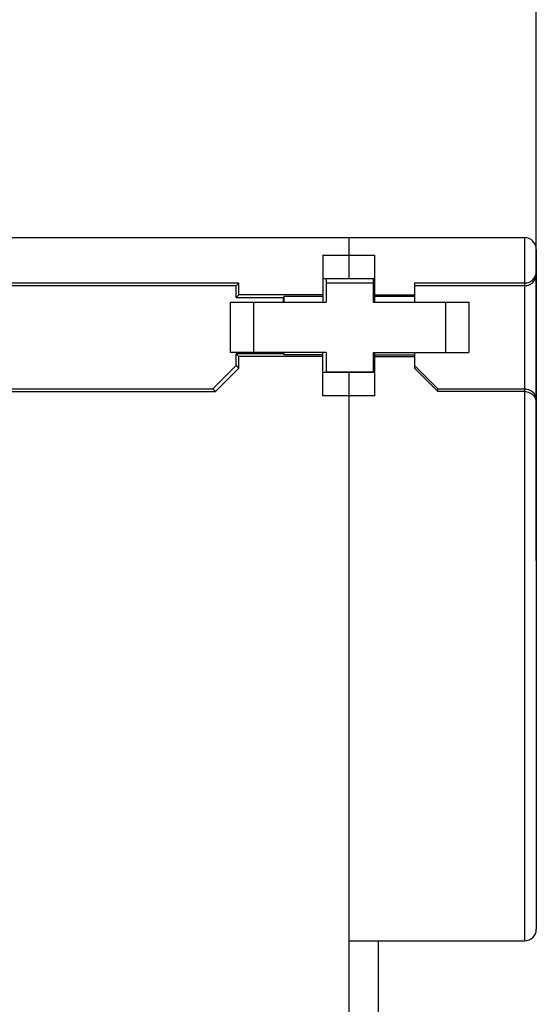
# Model space of a CAD drawing. Header units: millimetres. Extents: x -51 to 286, y -200 to -7.
# Tile 24 of 26: x 67 to 89, y -96 to -54. Entities that reach past the tile are written whole.
import ezdxf

# ---------------------------------------------------------------- set-up
doc = ezdxf.new("R2010")
doc.units = ezdxf.units.MM
doc.header["$MEASUREMENT"] = 0
doc.layers.add('Capa 1', color=7, linetype='Continuous')

# ---------------------------------------------------------------- blocks, each defined once
blk = doc.blocks.new('block 17')
at = {"layer": 'Capa 1', "color": 8, "lineweight": 25, "true_color": 0x7f8080}
blk.add_lwpolyline([(88.74, -76.948), (88.74, -17.481)], dxfattribs=at)
blk = doc.blocks.new('block 14')
at = {"layer": 'Capa 1'}
blk.add_blockref('block 17', (0, 0), dxfattribs=at)
blk = doc.blocks.new('block 251')
at = {"layer": 'Capa 1', "color": 7, "lineweight": 25, "true_color": 0xffffff}
blk.add_lwpolyline([(-13.675, -63.182), (80.74, -63.182)], dxfattribs=at)
blk = doc.blocks.new('block 252')
at = {"layer": 'Capa 1', "color": 7, "lineweight": 25, "true_color": 0xffffff}
blk.add_lwpolyline([(80.74, -63.182), (88.24, -63.182)], dxfattribs=at)
blk = doc.blocks.new('block 255')
at = {"layer": 'Capa 1', "color": 7, "lineweight": 25, "true_color": 0xffffff}
blk.add_lwpolyline([(79.64, -63.932), (80.74, -63.932)], dxfattribs=at)
blk = doc.blocks.new('block 256')
at = {"layer": 'Capa 1', "color": 7, "lineweight": 25, "true_color": 0xffffff}
blk.add_lwpolyline([(80.74, -63.932), (81.84, -63.932)], dxfattribs=at)
blk = doc.blocks.new('block 259')
at = {"layer": 'Capa 1', "color": 7, "lineweight": 25, "true_color": 0xffffff}
blk.add_lwpolyline([(79.64, -64.932), (80.74, -64.932)], dxfattribs=at)
blk = doc.blocks.new('block 260')
at = {"layer": 'Capa 1', "color": 7, "lineweight": 25, "true_color": 0xffffff}
blk.add_lwpolyline([(80.74, -64.932), (81.84, -64.932)], dxfattribs=at)
blk = doc.blocks.new('block 262')
at = {"layer": 'Capa 1', "color": 7, "lineweight": 25, "true_color": 0xffffff}
blk.add_lwpolyline([(79.779, -65.107), (81.779, -65.107)], dxfattribs=at)
blk = doc.blocks.new('block 263')
at = {"layer": 'Capa 1', "color": 7, "lineweight": 25, "true_color": 0xffffff}
blk.add_lwpolyline([(88.24, -65.119), (83.54, -65.119)], dxfattribs=at)
blk = doc.blocks.new('block 264')
at = {"layer": 'Capa 1', "color": 7, "lineweight": 25, "true_color": 0xffffff}
blk.add_lwpolyline([(76.053, -65.119), (63.826, -65.119)], dxfattribs=at)
blk = doc.blocks.new('block 265')
at = {"layer": 'Capa 1', "color": 7, "lineweight": 25, "true_color": 0xffffff}
blk.add_lwpolyline([(88.24, -65.232), (83.54, -65.232)], dxfattribs=at)
blk = doc.blocks.new('block 266')
at = {"layer": 'Capa 1', "color": 7, "lineweight": 25, "true_color": 0xffffff}
blk.add_lwpolyline([(75.94, -65.232), (63.94, -65.232)], dxfattribs=at)
blk = doc.blocks.new('block 267')
at = {"layer": 'Capa 1', "color": 7, "lineweight": 25, "true_color": 0xffffff}
blk.add_lwpolyline([(79.64, -65.619), (76.053, -65.619)], dxfattribs=at)
blk = doc.blocks.new('block 269')
at = {"layer": 'Capa 1', "color": 7, "lineweight": 25, "true_color": 0xffffff}
blk.add_lwpolyline([(81.84, -65.619), (83.54, -65.619)], dxfattribs=at)
blk = doc.blocks.new('block 272')
at = {"layer": 'Capa 1', "color": 7, "lineweight": 25, "true_color": 0xffffff}
blk.add_lwpolyline([(77.992, -65.68), (79.64, -65.68)], dxfattribs=at)
blk = doc.blocks.new('block 273')
at = {"layer": 'Capa 1', "color": 7, "lineweight": 25, "true_color": 0xffffff}
blk.add_lwpolyline([(81.84, -65.68), (83.54, -65.68)], dxfattribs=at)
blk = doc.blocks.new('block 275')
at = {"layer": 'Capa 1', "color": 7, "lineweight": 25, "true_color": 0xffffff}
blk.add_lwpolyline([(75.94, -65.732), (77.94, -65.732)], dxfattribs=at)
blk = doc.blocks.new('block 278')
at = {"layer": 'Capa 1', "color": 7, "lineweight": 25, "true_color": 0xffffff}
blk.add_lwpolyline([(75.697, -65.932), (79.779, -65.932)], dxfattribs=at)
blk = doc.blocks.new('block 279')
at = {"layer": 'Capa 1', "color": 7, "lineweight": 25, "true_color": 0xffffff}
blk.add_lwpolyline([(81.779, -65.932), (85.862, -65.932)], dxfattribs=at)
blk = doc.blocks.new('block 289')
at = {"layer": 'Capa 1', "color": 7, "lineweight": 25, "true_color": 0xffffff}
blk.add_lwpolyline([(79.779, -68.082), (75.697, -68.082)], dxfattribs=at)
blk = doc.blocks.new('block 292')
at = {"layer": 'Capa 1', "color": 7, "lineweight": 25, "true_color": 0xffffff}
blk.add_lwpolyline([(81.779, -68.082), (85.862, -68.082)], dxfattribs=at)
blk = doc.blocks.new('block 297')
at = {"layer": 'Capa 1', "color": 7, "lineweight": 25, "true_color": 0xffffff}
blk.add_lwpolyline([(77.94, -68.132), (75.94, -68.132)], dxfattribs=at)
blk = doc.blocks.new('block 299')
at = {"layer": 'Capa 1', "color": 7, "lineweight": 25, "true_color": 0xffffff}
blk.add_lwpolyline([(79.64, -68.185), (77.992, -68.185)], dxfattribs=at)
blk = doc.blocks.new('block 301')
at = {"layer": 'Capa 1', "color": 7, "lineweight": 25, "true_color": 0xffffff}
blk.add_lwpolyline([(81.84, -68.185), (83.54, -68.185)], dxfattribs=at)
blk = doc.blocks.new('block 303')
at = {"layer": 'Capa 1', "color": 7, "lineweight": 25, "true_color": 0xffffff}
blk.add_lwpolyline([(79.64, -68.246), (76.053, -68.246)], dxfattribs=at)
blk = doc.blocks.new('block 305')
at = {"layer": 'Capa 1', "color": 7, "lineweight": 25, "true_color": 0xffffff}
blk.add_lwpolyline([(81.84, -68.246), (83.54, -68.246)], dxfattribs=at)
blk = doc.blocks.new('block 311')
at = {"layer": 'Capa 1', "color": 7, "lineweight": 25, "true_color": 0xffffff}
blk.add_lwpolyline([(79.779, -68.907), (81.779, -68.907)], dxfattribs=at)
blk = doc.blocks.new('block 312')
at = {"layer": 'Capa 1', "color": 7, "lineweight": 25, "true_color": 0xffffff}
blk.add_lwpolyline([(81.84, -68.932), (80.74, -68.932)], dxfattribs=at)
blk = doc.blocks.new('block 313')
at = {"layer": 'Capa 1', "color": 7, "lineweight": 25, "true_color": 0xffffff}
blk.add_lwpolyline([(80.74, -68.932), (79.64, -68.932)], dxfattribs=at)
blk = doc.blocks.new('block 316')
at = {"layer": 'Capa 1', "color": 7, "lineweight": 25, "true_color": 0xffffff}
blk.add_lwpolyline([(63.94, -69.632), (74.94, -69.632)], dxfattribs=at)
blk = doc.blocks.new('block 317')
at = {"layer": 'Capa 1', "color": 7, "lineweight": 25, "true_color": 0xffffff}
blk.add_lwpolyline([(84.54, -69.632), (88.24, -69.632)], dxfattribs=at)
blk = doc.blocks.new('block 318')
at = {"layer": 'Capa 1', "color": 7, "lineweight": 25, "true_color": 0xffffff}
blk.add_lwpolyline([(88.24, -69.746), (84.54, -69.746)], dxfattribs=at)
blk = doc.blocks.new('block 319')
at = {"layer": 'Capa 1', "color": 7, "lineweight": 25, "true_color": 0xffffff}
blk.add_lwpolyline([(63.826, -69.746), (75.053, -69.746)], dxfattribs=at)
blk = doc.blocks.new('block 322')
at = {"layer": 'Capa 1', "color": 7, "lineweight": 25, "true_color": 0xffffff}
blk.add_lwpolyline([(81.84, -69.932), (80.74, -69.932)], dxfattribs=at)
blk = doc.blocks.new('block 323')
at = {"layer": 'Capa 1', "color": 7, "lineweight": 25, "true_color": 0xffffff}
blk.add_lwpolyline([(80.74, -69.932), (79.64, -69.932)], dxfattribs=at)
blk = doc.blocks.new('block 325')
at = {"layer": 'Capa 1', "color": 7, "lineweight": 25, "true_color": 0xffffff}
blk.add_lwpolyline([(83.54, -68.632), (84.54, -69.632)], dxfattribs=at)
blk = doc.blocks.new('block 326')
at = {"layer": 'Capa 1', "color": 7, "lineweight": 25, "true_color": 0xffffff}
blk.add_lwpolyline([(84.54, -69.746), (83.54, -68.745)], dxfattribs=at)
blk = doc.blocks.new('block 503')
at = {"layer": 'Capa 1', "color": 7, "lineweight": 25, "true_color": 0xffffff}
blk.add_lwpolyline([(77.992, -68.185), (77.94, -68.132)], dxfattribs=at)
blk = doc.blocks.new('block 504')
at = {"layer": 'Capa 1', "color": 7, "lineweight": 25, "true_color": 0xffffff}
blk.add_lwpolyline([(75.94, -68.132), (76.053, -68.246)], dxfattribs=at)
blk = doc.blocks.new('block 505')
at = {"layer": 'Capa 1', "color": 7, "lineweight": 25, "true_color": 0xffffff}
blk.add_lwpolyline([(76.053, -68.745), (75.94, -68.632)], dxfattribs=at)
blk = doc.blocks.new('block 506')
at = {"layer": 'Capa 1', "color": 7, "lineweight": 25, "true_color": 0xffffff}
blk.add_lwpolyline([(75.053, -69.746), (74.94, -69.632)], dxfattribs=at)
blk = doc.blocks.new('block 738')
at = {"layer": 'Capa 1', "color": 7, "lineweight": 25, "true_color": 0xffffff}
blk.add_lwpolyline([(75.94, -65.232), (76.053, -65.119)], dxfattribs=at)
blk = doc.blocks.new('block 739')
at = {"layer": 'Capa 1', "color": 7, "lineweight": 25, "true_color": 0xffffff}
blk.add_lwpolyline([(75.94, -65.732), (76.053, -65.619)], dxfattribs=at)
blk = doc.blocks.new('block 747')
at = {"layer": 'Capa 1', "color": 7, "lineweight": 25, "true_color": 0xffffff}
blk.add_lwpolyline([(77.992, -65.68), (77.94, -65.732)], dxfattribs=at)
blk = doc.blocks.new('block 748')
at = {"layer": 'Capa 1', "color": 7, "lineweight": 25, "true_color": 0xffffff}
blk.add_lwpolyline([(74.94, -69.632), (75.94, -68.632)], dxfattribs=at)
blk = doc.blocks.new('block 749')
at = {"layer": 'Capa 1', "color": 7, "lineweight": 25, "true_color": 0xffffff}
blk.add_lwpolyline([(76.053, -68.745), (75.053, -69.746)], dxfattribs=at)
blk = doc.blocks.new('block 778')
at = {"layer": 'Capa 1', "color": 7, "lineweight": 25, "true_color": 0xffffff}
blk.add_lwpolyline([(80.74, -93.182), (88.24, -93.182)], dxfattribs=at)
blk = doc.blocks.new('block 1352')
at = {"layer": 'Capa 1', "color": 7, "lineweight": 25, "true_color": 0xffffff}
blk.add_lwpolyline([(75.697, -68.082), (75.697, -65.932)], dxfattribs=at)
blk = doc.blocks.new('block 1353')
at = {"layer": 'Capa 1', "color": 7, "lineweight": 25, "true_color": 0xffffff}
blk.add_lwpolyline([(75.94, -68.632), (75.94, -68.132)], dxfattribs=at)
blk = doc.blocks.new('block 1354')
at = {"layer": 'Capa 1', "color": 7, "lineweight": 25, "true_color": 0xffffff}
blk.add_lwpolyline([(75.94, -65.732), (75.94, -65.232)], dxfattribs=at)
blk = doc.blocks.new('block 1359')
at = {"layer": 'Capa 1', "color": 7, "lineweight": 25, "true_color": 0xffffff}
blk.add_lwpolyline([(76.053, -68.745), (76.053, -68.246)], dxfattribs=at)
blk = doc.blocks.new('block 1360')
at = {"layer": 'Capa 1', "color": 7, "lineweight": 25, "true_color": 0xffffff}
blk.add_lwpolyline([(76.053, -65.619), (76.053, -65.119)], dxfattribs=at)
blk = doc.blocks.new('block 1363')
at = {"layer": 'Capa 1', "color": 7, "lineweight": 25, "true_color": 0xffffff}
blk.add_lwpolyline([(76.697, -68.082), (76.697, -65.932)], dxfattribs=at)
blk = doc.blocks.new('block 1365')
at = {"layer": 'Capa 1', "color": 7, "lineweight": 25, "true_color": 0xffffff}
blk.add_lwpolyline([(77.94, -65.732), (77.94, -65.932)], dxfattribs=at)
blk = doc.blocks.new('block 1366')
at = {"layer": 'Capa 1', "color": 7, "lineweight": 25, "true_color": 0xffffff}
blk.add_lwpolyline([(77.94, -68.082), (77.94, -68.132)], dxfattribs=at)
blk = doc.blocks.new('block 1367')
at = {"layer": 'Capa 1', "color": 7, "lineweight": 25, "true_color": 0xffffff}
blk.add_lwpolyline([(77.992, -68.185), (77.992, -68.082)], dxfattribs=at)
blk = doc.blocks.new('block 1368')
at = {"layer": 'Capa 1', "color": 7, "lineweight": 25, "true_color": 0xffffff}
blk.add_lwpolyline([(77.992, -65.932), (77.992, -65.68)], dxfattribs=at)
blk = doc.blocks.new('block 1370')
at = {"layer": 'Capa 1', "color": 7, "lineweight": 25, "true_color": 0xffffff}
blk.add_lwpolyline([(79.64, -69.932), (79.64, -68.082)], dxfattribs=at)
blk = doc.blocks.new('block 1371')
at = {"layer": 'Capa 1', "color": 7, "lineweight": 25, "true_color": 0xffffff}
blk.add_lwpolyline([(79.64, -63.932), (79.64, -65.932)], dxfattribs=at)
blk = doc.blocks.new('block 1373')
at = {"layer": 'Capa 1', "color": 7, "lineweight": 25, "true_color": 0xffffff}
blk.add_lwpolyline([(79.779, -64.932), (79.779, -65.932)], dxfattribs=at)
blk = doc.blocks.new('block 1374')
at = {"layer": 'Capa 1', "color": 7, "lineweight": 25, "true_color": 0xffffff}
blk.add_lwpolyline([(79.779, -68.082), (79.779, -68.932)], dxfattribs=at)
blk = doc.blocks.new('block 1375')
at = {"layer": 'Capa 1', "color": 7, "lineweight": 25, "true_color": 0xffffff}
blk.add_lwpolyline([(80.74, -63.182), (80.74, -64.932)], dxfattribs=at)
blk = doc.blocks.new('block 1376')
at = {"layer": 'Capa 1', "color": 7, "lineweight": 25, "true_color": 0xffffff}
blk.add_lwpolyline([(80.74, -68.932), (80.74, -152.683)], dxfattribs=at)
blk = doc.blocks.new('block 1377')
at = {"layer": 'Capa 1', "color": 7, "lineweight": 25, "true_color": 0xffffff}
blk.add_lwpolyline([(80.74, -63.182), (80.74, -64.932)], dxfattribs=at)
blk = doc.blocks.new('block 1378')
at = {"layer": 'Capa 1', "color": 7, "lineweight": 25, "true_color": 0xffffff}
blk.add_lwpolyline([(80.74, -68.932), (80.74, -93.182)], dxfattribs=at)
blk = doc.blocks.new('block 1379')
at = {"layer": 'Capa 1', "color": 7, "lineweight": 25, "true_color": 0xffffff}
blk.add_lwpolyline([(81.779, -64.932), (81.779, -65.932)], dxfattribs=at)
blk = doc.blocks.new('block 1380')
at = {"layer": 'Capa 1', "color": 7, "lineweight": 25, "true_color": 0xffffff}
blk.add_lwpolyline([(81.779, -68.082), (81.779, -68.932)], dxfattribs=at)
blk = doc.blocks.new('block 1381')
at = {"layer": 'Capa 1', "color": 7, "lineweight": 25, "true_color": 0xffffff}
blk.add_lwpolyline([(81.84, -63.932), (81.84, -65.932)], dxfattribs=at)
blk = doc.blocks.new('block 1382')
at = {"layer": 'Capa 1', "color": 7, "lineweight": 25, "true_color": 0xffffff}
blk.add_lwpolyline([(81.84, -68.082), (81.84, -69.932)], dxfattribs=at)
blk = doc.blocks.new('block 1383')
at = {"layer": 'Capa 1', "color": 7, "lineweight": 25, "true_color": 0xffffff}
blk.add_lwpolyline([(81.99, -93.182), (81.99, -141.661)], dxfattribs=at)
blk = doc.blocks.new('block 1385')
at = {"layer": 'Capa 1', "color": 7, "lineweight": 25, "true_color": 0xffffff}
blk.add_lwpolyline([(83.54, -65.119), (83.54, -65.932)], dxfattribs=at)
blk = doc.blocks.new('block 1386')
at = {"layer": 'Capa 1', "color": 7, "lineweight": 25, "true_color": 0xffffff}
blk.add_lwpolyline([(83.54, -68.082), (83.54, -68.745)], dxfattribs=at)
blk = doc.blocks.new('block 1387')
at = {"layer": 'Capa 1', "color": 7, "lineweight": 25, "true_color": 0xffffff}
blk.add_lwpolyline([(84.54, -69.746), (84.54, -69.632)], dxfattribs=at)
blk = doc.blocks.new('block 1388')
at = {"layer": 'Capa 1', "color": 7, "lineweight": 25, "true_color": 0xffffff}
blk.add_lwpolyline([(84.862, -65.932), (84.862, -68.082)], dxfattribs=at)
blk = doc.blocks.new('block 1504')
at = {"layer": 'Capa 1', "color": 7, "lineweight": 25, "true_color": 0xffffff}
blk.add_lwpolyline([(85.862, -65.932), (85.862, -68.082)], dxfattribs=at)
blk = doc.blocks.new('block 1505')
at = {"layer": 'Capa 1', "color": 7, "lineweight": 25, "true_color": 0xffffff}
blk.add_lwpolyline([(88.24, -63.182), (88.24, -93.182)], dxfattribs=at)
blk = doc.blocks.new('block 1506')
at = {"layer": 'Capa 1', "color": 7, "lineweight": 25, "true_color": 0xffffff}
blk.add_lwpolyline([(88.74, -63.682), (88.74, -92.682)], dxfattribs=at)
blk = doc.blocks.new('block 1792')
at = {"layer": 'Capa 1', "color": 7, "lineweight": 25, "true_color": 0xffffff}
blk.add_open_spline([(88.74, -63.682), (88.74, -63.406), (88.516, -63.182), (88.24, -63.182)], degree=3, dxfattribs=at)
blk = doc.blocks.new('block 1841')
at = {"layer": 'Capa 1', "color": 7, "lineweight": 25, "true_color": 0xffffff}
blk.add_open_spline([(88.24, -93.182), (88.516, -93.182), (88.74, -92.959), (88.74, -92.682)], degree=3, dxfattribs=at)
blk = doc.blocks.new('block 2014')
at = {"layer": 'Capa 1', "color": 7, "lineweight": 25, "true_color": 0xffffff}
blk.add_open_spline([(88.24, -65.119), (88.316, -65.119), (88.394, -65.101), (88.462, -65.068), (88.523, -65.038), (88.578, -64.996), (88.621, -64.945), (88.66, -64.9), (88.691, -64.848), (88.711, -64.792), (88.73, -64.74), (88.74, -64.683), (88.74, -64.628)], degree=3, knots=[0, 0, 0, 0, 1, 1, 1, 2, 2, 2, 3, 3, 3, 4, 4, 4, 4], dxfattribs=at)
blk = doc.blocks.new('block 2015')
at = {"layer": 'Capa 1', "color": 7, "lineweight": 25, "true_color": 0xffffff}
blk.add_open_spline([(88.24, -69.632), (88.316, -69.632), (88.394, -69.65), (88.462, -69.684), (88.523, -69.713), (88.578, -69.755), (88.621, -69.806), (88.66, -69.851), (88.691, -69.903), (88.711, -69.959), (88.73, -70.012), (88.74, -70.068), (88.74, -70.124)], degree=3, knots=[0, 0, 0, 0, 1, 1, 1, 2, 2, 2, 3, 3, 3, 4, 4, 4, 4], dxfattribs=at)
blk = doc.blocks.new('block 2016')
at = {"layer": 'Capa 1', "color": 7, "lineweight": 25, "true_color": 0xffffff}
blk.add_open_spline([(88.24, -65.232), (88.316, -65.232), (88.394, -65.215), (88.462, -65.181), (88.523, -65.152), (88.578, -65.11), (88.621, -65.059), (88.66, -65.014), (88.691, -64.961), (88.711, -64.906), (88.73, -64.853), (88.74, -64.797), (88.74, -64.741)], degree=3, knots=[0, 0, 0, 0, 1, 1, 1, 2, 2, 2, 3, 3, 3, 4, 4, 4, 4], dxfattribs=at)
blk = doc.blocks.new('block 2017')
at = {"layer": 'Capa 1', "color": 7, "lineweight": 25, "true_color": 0xffffff}
blk.add_open_spline([(88.24, -69.746), (88.316, -69.746), (88.394, -69.764), (88.462, -69.797), (88.523, -69.827), (88.578, -69.869), (88.621, -69.92), (88.66, -69.964), (88.691, -70.017), (88.711, -70.073), (88.73, -70.125), (88.74, -70.181), (88.74, -70.237)], degree=3, knots=[0, 0, 0, 0, 1, 1, 1, 2, 2, 2, 3, 3, 3, 4, 4, 4, 4], dxfattribs=at)

msp = doc.modelspace()

# ---------------------------------------------------------------- block references
at = {"layer": 'Capa 1'}
for name in ['block 14', 'block 251', 'block 252', 'block 1375', 'block 1377', 'block 1505', 'block 1792', 'block 1506', 'block 255', 'block 1371', 'block 256', 'block 1381', 'block 2014', 'block 259', 'block 1373', 'block 260', 'block 1379', 'block 2016', 'block 264', 'block 266', 'block 738', 'block 1354', 'block 1360', 'block 262', 'block 263', 'block 1385', 'block 265', 'block 278', 'block 1352', 'block 739', 'block 275', 'block 267', 'block 1363', 'block 747', 'block 1365', 'block 272', 'block 1368', 'block 279', 'block 269', 'block 273', 'block 1388', 'block 1504', 'block 289', 'block 297', 'block 504', 'block 1353', 'block 303', 'block 1359', 'block 1366', 'block 503', 'block 1367', 'block 299', 'block 1370', 'block 1374', 'block 292', 'block 1380', 'block 1382', 'block 301', 'block 305', 'block 1386', 'block 748', 'block 749', 'block 505', 'block 325', 'block 326', 'block 313', 'block 311', 'block 312', 'block 1376', 'block 1378', 'block 316', 'block 506', 'block 317', 'block 1387', 'block 2015', 'block 319', 'block 323', 'block 322', 'block 318', 'block 2017', 'block 1841', 'block 778', 'block 1383']:
    msp.add_blockref(name, (0, 0), dxfattribs=at)

doc.saveas('drawing.dxf')
